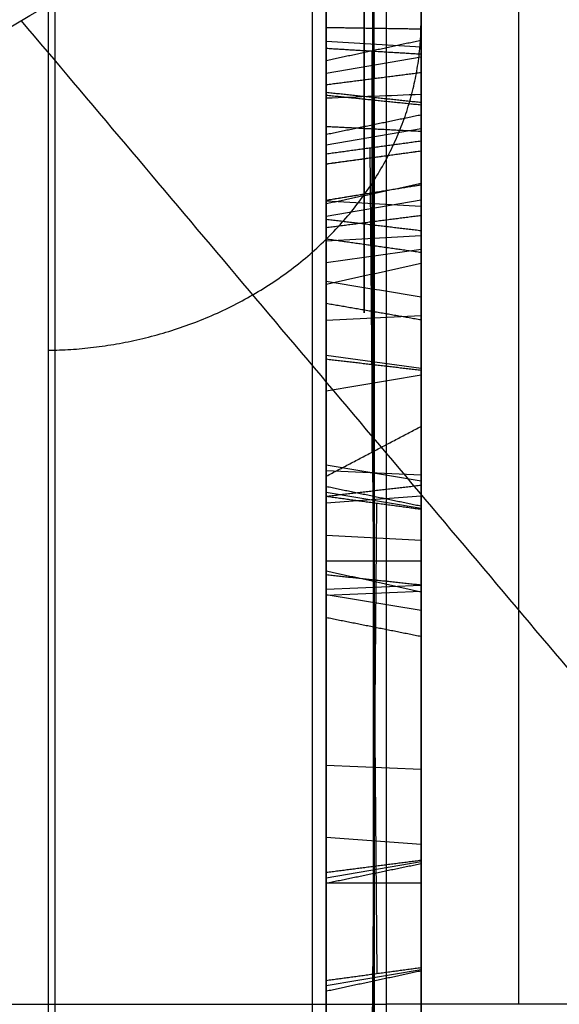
# Model space of a CAD drawing. Header units: millimetres. Extents: x 0 to 284, y -110 to 65.
# Tile 165 of 256: x 235.54 to 236.96, y -50.92 to -48.32. Entities that reach past the tile are written whole.
import ezdxf

# ---------------------------------------------------------------- set-up
doc = ezdxf.new("R2010")
doc.units = ezdxf.units.MM
doc.layers.add('Layer 01', color=18, linetype='Continuous', true_color=0x000000)

# ---------------------------------------------------------------- blocks, each defined once
blk = doc.blocks.new('Block 01')
at = {"layer": 'Layer 01'}
for p, q in [((236.6, -46.3725138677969, -25.25798710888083), (236.6, -49.76305892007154, -25.25798710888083)), ((236.475, -49.80101713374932, -18.45564950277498), (236.475, -47.99833143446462, -17.81728501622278)), ((236.4724500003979, -48.40730688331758, -16.66102698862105), (236.4724500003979, -48.11064248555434, -17.49878140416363)), ((236.4733939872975, -48.11085495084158, -17.49868006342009), (236.4733939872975, -49.46233139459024, -17.97726297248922)), ((236.6, -48.19840423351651, -17.31832567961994), (236.6, -48.90544304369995, -17.31832567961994)), ((236.4757566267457, -48.2502879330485, -16.26948296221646), (236.4757566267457, -48.52835308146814, -16.36795099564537)), ((236.35, -48.38040434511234, -16.33908316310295), (236.6, -48.39511913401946, -16.29752988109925)), ((236.4712307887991, -49.46346710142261, -17.97806978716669), (236.4712307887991, -48.40723311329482, -16.66059128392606)), ((236.4761053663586, -48.40503941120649, -13.02998460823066), (236.4761053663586, -48.47952625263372, -12.73123420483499)), ((236.4761053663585, -51.27353249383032, -13.74518025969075), (236.4761053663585, -48.40503941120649, -13.02998460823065)), ((236.35, -48.46479769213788, -12.88222028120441), (236.6, -48.42202536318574, -12.87155594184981)), ((236.35, -48.45761071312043, -17.95654230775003), (236.35, -48.45761071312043, -17.64455433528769)), ((236.35, -48.45761071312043, -16.68925481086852), (236.35, -48.45761071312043, -16.36642337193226)), ((236.475, -48.47966821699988, -12.73147047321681), (236.475, -50.55629236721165, -13.24923102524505)), ((236.476549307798, -48.52843713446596, -16.36783248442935), (236.476549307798, -49.92550724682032, -18.10491866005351)), ((236.35, -48.65338293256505, -12.1258461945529), (236.6, -48.6106106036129, -12.11518185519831)), ((236.475, -50.57501335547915, -13.17414524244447), (236.475, -48.60093441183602, -12.24509833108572)), ((236.4759473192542, -48.60073914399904, -12.24519104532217), (236.4759473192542, -48.66093958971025, -12.00374024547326)), ((236.4841039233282, -50.83899922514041, -12.10872027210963), (236.4658960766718, -48.66230708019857, -12.00558148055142)), ((236.35, -48.70693415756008, -19.73668807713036), (236.35, -48.99726718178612, -19.73668807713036)), ((236.6, -48.76760603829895, -17.7075653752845), (236.6, -48.76760603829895, -17.14639664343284)), ((236.35, -48.84145921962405, -11.37151340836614), (236.6, -48.7986868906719, -11.36084906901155)), ((236.475, -50.85842886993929, -12.03742770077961), (236.475, -48.78180471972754, -11.51966714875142)), ((236.4761053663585, -48.78156845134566, -11.51980911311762), (236.4761053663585, -48.85632026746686, -11.2199959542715)), ((236.35, -48.80087609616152, -17.76611098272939), (236.6, -48.81559088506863, -17.72455770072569)), ((236.4761053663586, -48.85632026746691, -11.21999595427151), (236.4761053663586, -51.72481335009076, -11.93519160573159)), ((236.35, -48.90703167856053, -18.11569061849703), (236.6, -48.89231688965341, -18.15724390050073)), ((236.35, -48.9635063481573, -17.32027656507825), (236.6, -48.92911297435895, -17.34785003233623)), ((236.35, -49.29989543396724, -17.36265138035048), (236.35, -48.99747860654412, -17.36265138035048)), ((236.4763760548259, -48.99387520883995, -16.00068303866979), (236.4763760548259, -49.5652317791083, -14.13185990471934)), ((236.4763760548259, -49.23394270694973, -16.07407903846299), (236.4763760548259, -48.99387520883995, -16.00068303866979)), ((236.35, -49.11633250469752, -16.01482031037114), (236.6, -49.10344424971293, -16.05697589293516)), ((236.35, -49.70847945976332, -12.48258810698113), (236.35, -49.15732360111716, -12.48258810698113)), ((236.35, -49.20831394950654, -17.24878098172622), (236.6, -49.24266450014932, -17.22115418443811)), ((236.4763760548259, -49.80529927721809, -14.2052559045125), (236.4763760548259, -49.23394270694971, -16.07407903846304)), ((236.35, -49.30211422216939, -15.06869501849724), (236.6, -49.25995863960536, -15.05580676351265)), ((236.35, -49.50753901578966, -15.10296947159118), (236.35, -49.29163547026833, -15.10296947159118)), ((236.35, -49.39958724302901, -15.4560638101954), (236.35, -49.39958724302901, -14.7498751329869)), ((236.35, -49.49706026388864, -15.13724392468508), (236.6, -49.53921584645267, -15.15013217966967)), ((236.35, -49.5126481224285, -13.01173691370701), (236.6, -49.52331246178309, -12.96896458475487)), ((236.35, -49.56895406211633, -12.35412306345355), (236.6, -49.61172639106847, -12.36478740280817)), ((236.4763760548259, -49.56523177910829, -14.13185990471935), (236.4763760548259, -49.8052992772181, -14.20525590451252)), ((236.35, -49.59735938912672, -12.68967905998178), (236.6, -49.57858837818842, -12.72956451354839)), ((236.4667271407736, -51.60120320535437, -12.42412941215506), (236.4832728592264, -49.59908711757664, -12.33040311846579)), ((236.4740531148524, -49.59783256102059, -12.3287149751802), (236.4740531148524, -49.58053293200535, -12.39809999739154)), ((236.475, -49.58072809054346, -12.39800740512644), (236.475, -51.3959036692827, -13.25357062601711)), ((236.35, -49.68284198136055, -14.1911186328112), (236.6, -49.69573023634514, -14.14896305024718)), ((236.35, -49.75065315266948, -12.07921804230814), (236.6, -49.75065315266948, -12.03508371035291)), ((236.4766060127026, -49.92551853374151, -18.10491674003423), (236.4766060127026, -49.80118954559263, -18.45601097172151)), ((236.35, -49.82544896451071, -11.75716126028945), (236.6, -49.81478462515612, -11.79993358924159)), ((236.35, -49.84089682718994, -13.36506757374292), (236.6, -49.83023248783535, -13.40783990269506)), ((236.35, -49.83920948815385, -18.28176880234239), (236.6, -49.88076277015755, -18.29648359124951)), ((236.35, -50.06492638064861, -13.42092441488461), (236.35, -50.06492638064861, -13.14943534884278)), ((236.35, -50.06492638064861, -12.90972682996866), (236.35, -50.06492638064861, -12.65059547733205)), ((236.35, -50.06492638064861, -12.32936337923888), (236.35, -50.06492638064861, -12.09457342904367)), ((236.35, -50.06492638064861, -11.81686968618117), (236.35, -50.06492638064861, -11.54425179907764)), ((236.35, -50.28895593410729, -11.60010864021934), (236.6, -50.29962027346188, -11.55733631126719)), ((236.3500000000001, -50.47891868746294, -12.84572623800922), (236.6, -50.4977130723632, -12.80585179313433)), ((236.35, -50.58562320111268, -13.22269886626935), (236.6, -50.54285087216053, -13.2120345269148)), ((236.4738946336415, -50.55643433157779, -13.24946729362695), (236.4738946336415, -50.57524120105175, -13.17403706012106)), ((236.6, -50.60014516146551, -12.39933280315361), (236.3500000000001, -50.60014516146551, -12.35519972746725)), ((236.3500000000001, -50.87020043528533, -12.08132192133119), (236.6, -50.82742810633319, -12.07065758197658)), ((236.4740526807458, -50.84036671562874, -12.1105615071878), (236.4740526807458, -50.85863135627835, -12.0373060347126))]:
    blk.add_line(p, q, dxfattribs=at)
at = {"layer": 'Layer 01', "extrusion": (-1, -2.156167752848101e-13, -1.142905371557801e-13)}
blk.add_arc((7.373406e-10, -4.232782e-10, -235.6174524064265), 56.80594414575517, 304.8509475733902, 355.1490524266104, dxfattribs=at)
at = {"layer": 'Layer 01', "extrusion": (-0.9999999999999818, 3.498836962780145e-13, -1.906161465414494e-07)}
blk.add_arc((50.91945886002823, -50.98922912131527, -236.508718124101), 8.604882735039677, 90.00000000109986, 129.9098359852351, dxfattribs=at)
at = {"layer": 'Layer 01', "extrusion": (1.446315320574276e-14, 1, 1.183556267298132e-19)}
blk.add_arc((-236.4999999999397, -41.8843774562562, -50.91945885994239), 0.5000000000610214, 180.0000000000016, 268.9999999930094, dxfattribs=at)
at = {"layer": 'Layer 01', "extrusion": (1, 4.652799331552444e-15, 2.686294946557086e-15)}
blk.add_open_spline([(236.6, -31.89003164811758, -45.79679336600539), (236.6, -32.71062250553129, -45.22538505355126), (236.5999999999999, -33.91681319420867, -44.33647826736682), (236.6000000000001, -35.28081836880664, -43.24378029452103), (236.6, -35.95201663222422, -42.68352129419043), (236.6, -36.28491468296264, -42.39991429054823), (236.6000000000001, -36.42700647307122, -42.27762325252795), (236.6000000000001, -36.52160571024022, -42.19593029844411), (236.6000000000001, -36.56798911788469, -42.15574169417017), (236.6000000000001, -37.3843783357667, -41.445945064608), (236.6, -38.50794656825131, -40.41382918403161), (236.6000000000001, -39.76805898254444, -39.15710640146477), (236.5999999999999, -40.38543589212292, -38.51559811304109), (236.6, -40.64730900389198, -38.23784879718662), (236.6, -40.82128730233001, -38.05205654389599), (236.6, -40.90693599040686, -37.95997177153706), (236.6, -41.69375150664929, -37.10815286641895), (236.6, -42.70993400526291, -35.945047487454), (236.5999999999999, -43.83789675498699, -34.54023424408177), (236.6, -44.30897004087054, -33.92791636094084), (236.6000000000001, -44.62027682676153, -33.51742553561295), (236.6000000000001, -44.77365975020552, -33.31226134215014), (236.6, -46.15795654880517, -31.43355646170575), (236.6000000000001, -47.29231333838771, -29.69946453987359), (236.6000000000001, -48.84808915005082, -27.00484006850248), (236.6, -49.58737362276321, -25.63787449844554), (236.6, -50.38231616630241, -24.00868799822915), (236.6000000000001, -50.70852954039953, -23.30309521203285), (236.6000000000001, -50.922788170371, -22.83106224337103), (236.6, -51.02898591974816, -22.59267873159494), (236.6000000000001, -51.54516317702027, -21.4121481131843), (236.6000000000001, -52.12453105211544, -19.98044497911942), (236.6, -52.73038178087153, -18.28375847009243), (236.6, -53.01578753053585, -17.42882366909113), (236.6, -53.13435007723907, -17.06101056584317), (236.6, -53.21255750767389, -16.81548794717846), (236.6, -53.25172407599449, -16.69102605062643), (236.6, -53.59182922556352, -15.59724212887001), (236.6, -54.00485058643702, -14.12854129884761), (236.6, -54.41591753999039, -12.39699302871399), (236.6, -54.60375319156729, -11.52670290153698), (236.6000000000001, -54.69324656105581, -11.09042883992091), (236.6, -54.73065276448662, -10.9032123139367), (236.5999999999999, -54.75537954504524, -10.77834753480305), (236.6, -54.76785919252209, -10.71474884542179), (236.6, -55.16158550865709, -8.690306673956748), (236.6, -55.43705617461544, -6.712232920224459), (236.6, -55.60620229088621, -4.719180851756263)], degree=3, knots=[0, 0, 0, 0, 3.062569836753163, 4.593854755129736, 5.359497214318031, 5.742318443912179, 5.933729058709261, 5.933729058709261, 6.125139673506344, 6.125139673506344, 9.187709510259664, 10.71899442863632, 11.48463688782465, 11.86745811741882, 11.86745811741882, 12.25027934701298, 12.25027934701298, 15.31284918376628, 16.84413410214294, 17.60977656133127, 17.60977656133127, 18.3754190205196, 18.3754190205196, 24.50055869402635, 24.50055869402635, 27.56312853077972, 29.09441344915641, 29.86005590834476, 29.86005590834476, 30.62569836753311, 30.62569836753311, 33.68826820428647, 35.21955312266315, 35.98519558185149, 36.36801681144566, 36.36801681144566, 36.75083804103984, 36.75083804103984, 39.81340787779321, 41.3446927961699, 42.11033525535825, 42.49315648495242, 42.68456709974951, 42.68456709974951, 42.87597771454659, 42.87597771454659, 49.00111738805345, 49.00111738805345, 49.00111738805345, 49.00111738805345], dxfattribs=at)
at = {"layer": 'Layer 01', "extrusion": (1, 2.911496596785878e-14, 1.749285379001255e-14)}
blk.add_rational_spline([(236.3132508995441, -32.29056143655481, -46.37198815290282), (236.3132508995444, -46.31478604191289, -36.60639249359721), (236.3132508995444, -54.85945886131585, -21.80658503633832), (236.3132508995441, -56.3046004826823, -4.778452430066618)], [0.8566252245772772, 0.8024895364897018, 0.8024895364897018, 0.8566252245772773], degree=3, dxfattribs=at)
at = {"layer": 'Layer 01'}
for points, degree in [([(235.6348994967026, -38.22399741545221, -3.71979002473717), (235.6348994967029, -46.91509985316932, -3.719790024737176), (235.6348994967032, -55.60620229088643, -3.719790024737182)], 2), ([(236.6, -55.60620229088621, -4.719180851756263), (236.6, -46.91509985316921, -4.719180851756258), (236.6, -38.22399741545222, -4.719180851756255)], 2), ([(236.35, -49.78759788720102, -18.42751546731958), (236.35, -48.88625503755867, -18.10833322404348), (236.35, -47.98491218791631, -17.78915098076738)], 2), ([(236.6, -48.01175068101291, -17.84541905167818), (236.6, -48.91309353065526, -18.16460129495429), (236.6, -49.81443638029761, -18.48378353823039)], 2), ([(236.35, -48.39989788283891, -16.61726752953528), (236.35, -48.2414901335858, -17.06459721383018), (236.35, -48.0830823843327, -17.51192689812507)], 2), ([(236.35, -48.0830823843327, -17.51192689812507), (236.35, -48.80509859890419, -17.76760624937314), (236.35, -49.52711481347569, -18.02328560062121)], 2), ([(236.6, -48.41502446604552, -16.70660901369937), (236.6, -48.27718746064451, -17.09584870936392), (236.6, -48.1393504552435, -17.48508840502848)], 2), ([(236.6, -48.1393504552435, -17.48508840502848), (236.6, -48.76760603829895, -17.70756537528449), (236.6, -49.39586162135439, -17.93004234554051)], 2), ([(236.6, -48.5415273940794, -16.34937576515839), (236.6, -48.38923865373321, -16.29544749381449), (236.6, -48.23694991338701, -16.24151922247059)], 2), ([(236.35, -48.26378840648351, -16.29778729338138), (236.35, -48.38940335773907, -16.34226988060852), (236.35, -48.51501830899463, -16.38675246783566)], 2), ([(236.6, -48.34879034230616, -20.47011426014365), (236.475, -48.34686499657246, -20.4920215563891), (236.35, -48.34493965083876, -20.51392885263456)], 2), ([(236.6, -48.37855734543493, -13.04589663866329), (236.475, -48.40527567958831, -13.02984264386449), (236.35, -48.43199401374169, -13.01378864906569)], 2), ([(236.6, -48.46361422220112, -12.70475213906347), (236.6, -48.42108578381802, -12.87532438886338), (236.6, -48.37855734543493, -13.04589663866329)], 2), ([(236.6, -48.37855734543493, -13.04589663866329), (236.6, -49.83400093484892, -13.40877948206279), (236.6, -51.2894445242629, -13.77166232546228)], 2), ([(236.6, -48.41502446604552, -16.70660901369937), (236.475, -48.40746117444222, -16.66193827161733), (236.35, -48.39989788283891, -16.61726752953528)], 2), ([(236.35, -49.52711481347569, -18.02328560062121), (236.35, -48.9635063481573, -17.32027656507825), (236.35, -48.39989788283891, -16.61726752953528)], 2), ([(236.35, -48.43199401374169, -13.01378864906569), (236.35, -48.46385811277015, -12.88598872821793), (236.35, -48.49572221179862, -12.75818880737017)], 2), ([(236.35, -51.2573365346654, -13.71822565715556), (236.35, -49.84466527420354, -13.36600715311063), (236.35, -48.43199401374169, -13.01378864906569)], 2), ([(236.6, -49.39586162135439, -17.93004234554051), (236.6, -48.90544304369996, -17.31832567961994), (236.6, -48.41502446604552, -16.70660901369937)], 2), ([(236.6, -48.46361422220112, -12.70475213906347), (236.475, -48.47966821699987, -12.73147047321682), (236.35, -48.49572221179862, -12.75818880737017)], 2), ([(236.6, -50.54023837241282, -13.22251269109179), (236.6, -49.50192629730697, -12.96363241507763), (236.6, -48.46361422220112, -12.70475213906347)], 2), ([(236.35, -48.49572221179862, -12.75818880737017), (236.35, -49.53403428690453, -13.01706908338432), (236.35, -50.57234636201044, -13.27594935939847)], 2), ([(236.35, -48.51501830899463, -16.38675246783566), (236.475, -48.52827285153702, -16.36806411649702), (236.6, -48.5415273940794, -16.34937576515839)], 2), ([(236.35, -48.51501830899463, -16.38675246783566), (236.35, -49.20766817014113, -17.24797803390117), (236.35, -49.90031803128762, -18.10920359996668)], 2), ([(236.6, -48.52097716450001, -20.45726348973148), (236.5166666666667, -48.52430434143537, -20.47157578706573), (236.4333333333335, -48.52763430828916, -20.48588743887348), (236.35, -48.53096706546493, -20.50019844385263)], 3), ([(236.6000000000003, -48.54894638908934, -19.18728687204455), (236.4750000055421, -48.53621319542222, -19.20530180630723), (236.350000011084, -48.5234800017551, -19.22331674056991)], 2), ([(236.6, -49.950079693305, -18.10073863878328), (236.6, -49.2458035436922, -17.22505720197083), (236.6, -48.5415273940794, -16.34937576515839)], 2), ([(236.6, -48.57516856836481, -12.25733209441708), (236.475, -48.60093441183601, -12.24509833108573), (236.35, -48.62670025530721, -12.23286456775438)], 2), ([(236.6, -48.64406198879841, -11.98101567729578), (236.6, -48.60961527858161, -12.11917388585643), (236.6, -48.57516856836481, -12.25733209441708)], 2), ([(236.6, -48.57516856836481, -12.25733209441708), (236.6, -49.56220804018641, -12.72185555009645), (236.6, -50.54924751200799, -13.18637900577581)], 2), ([(236.6, -48.61867475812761, -20.80241329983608), (236.475, -48.61227014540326, -20.78132340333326), (236.35, -48.60586553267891, -20.76023350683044)], 2), ([(236.35, -48.62670025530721, -12.23286456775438), (236.35, -48.65238760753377, -12.12983822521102), (236.35, -48.67807495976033, -12.02681188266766)], 2), ([(236.35, -50.60077919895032, -13.1619114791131), (236.35, -49.61373972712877, -12.69738802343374), (236.35, -48.62670025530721, -12.23286456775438)], 2), ([(236.6, -48.64406198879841, -11.98101567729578), (236.475, -48.66106847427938, -12.00391377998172), (236.35, -48.67807495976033, -12.02681188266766)], 2), ([(236.6, -50.82323134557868, -12.08748986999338), (236.6, -49.73364666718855, -12.03425277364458), (236.6, -48.64406198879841, -11.98101567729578)], 2), ([(236.6, -48.67041945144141, -19.76160852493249), (236.475, -48.68747034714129, -19.74764188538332), (236.3500000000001, -48.70452124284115, -19.73367524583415)], 2), ([(236.5999999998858, -48.67041945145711, -19.76160852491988), (236.4749999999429, -48.68760426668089, -19.7478069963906), (236.35, -48.70478908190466, -19.73400546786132)], 2), ([(236.35, -48.67807495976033, -12.02681188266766), (236.35, -49.76765963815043, -12.08004897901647), (236.35, -50.85724431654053, -12.13328607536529)], 2), ([(236.35, -48.80852305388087, -11.50361315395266), (236.475, -48.78180471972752, -11.51966714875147), (236.6, -48.75508638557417, -11.53572114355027)], 2), ([(236.6, -48.759684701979, -20.26449811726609), (236.4750000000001, -48.78009678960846, -20.27281356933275), (236.3500000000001, -48.80050887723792, -20.28112902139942)], 2), ([(236.5999999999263, -48.75968470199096, -20.26449811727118), (236.4749999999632, -48.7799641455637, -20.27313201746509), (236.35, -48.80024358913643, -20.281765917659)], 2), ([(236.6, -48.75508638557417, -11.53572114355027), (236.6, -49.79339846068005, -11.79460141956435), (236.6, -50.83171053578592, -12.05348169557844)], 2), ([(236.6, -48.84040823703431, -11.19351388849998), (236.6, -48.79774731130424, -11.36461751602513), (236.6, -48.75508638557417, -11.53572114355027)], 2), ([(236.3500000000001, -50.88514720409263, -12.02137370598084), (236.35, -49.84683512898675, -11.76249342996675), (236.35, -48.80852305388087, -11.50361315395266)], 2), ([(236.35, -48.80852305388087, -11.50361315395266), (236.35, -48.84051964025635, -11.37528185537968), (236.35, -48.87251622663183, -11.2469505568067)], 2), ([(236.6, -48.84040823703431, -11.19351388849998), (236.475, -48.85646223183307, -11.22023222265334), (236.35, -48.87251622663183, -11.2469505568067)], 2), ([(236.6000000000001, -48.88043445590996, -20.65416968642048), (236.4750000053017, -48.86555423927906, -20.63810917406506), (236.3500000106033, -48.85067402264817, -20.62204866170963)], 2), ([(236.6, -51.75129541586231, -11.91927957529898), (236.6, -50.29585182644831, -11.55639673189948), (236.6, -48.84040823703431, -11.19351388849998)], 2), ([(236.35, -48.87251622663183, -11.2469505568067), (236.35, -50.28518748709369, -11.59916906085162), (236.35, -51.69785874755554, -11.95138756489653)], 2), ([(236.6, -48.93774830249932, -19.55698781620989), (236.475, -48.92003884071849, -19.57010947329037), (236.35, -48.90232937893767, -19.58323113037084)], 2), ([(236.6, -48.96665626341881, -16.01515560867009), (236.475, -48.99417818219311, -16.00052194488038), (236.35, -49.02170010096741, -15.98588828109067)], 2), ([(236.6, -49.55075920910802, -14.1046409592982), (236.6, -49.25870773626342, -15.05989828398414), (236.6, -48.96665626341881, -16.01515560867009)], 2), ([(236.6, -48.96665626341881, -16.01515560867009), (236.6, -49.10753577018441, -16.05822679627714), (236.6, -49.24841527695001, -16.10129798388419)], 2), ([(236.6, -49.05502041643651, -20.39868551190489), (236.5166666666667, -49.04145027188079, -20.39304823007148), (236.4333333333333, -49.02788262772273, -20.38740500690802), (236.35, -49.01431749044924, -20.38175584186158)], 3), ([(236.35, -49.02170010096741, -15.98588828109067), (236.35, -49.30086331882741, -15.07278653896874), (236.35, -49.58002653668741, -14.15968479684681)], 2), ([(236.35, -49.21914794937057, -16.04625414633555), (236.35, -49.12042402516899, -16.01607121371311), (236.35, -49.02170010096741, -15.98588828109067)], 2), ([(236.5999999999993, -49.11534951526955, -19.96754058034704), (236.4749999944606, -49.09376554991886, -19.9705335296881), (236.3499999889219, -49.07218158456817, -19.97352647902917)], 2), ([(236.6, -49.24841527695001, -16.10129798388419), (236.475, -49.23378161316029, -16.07377606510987), (236.35, -49.21914794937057, -16.04625414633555)], 2), ([(236.35, -49.77747438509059, -14.22005066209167), (236.35, -49.49831116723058, -15.13315240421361), (236.35, -49.21914794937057, -16.04625414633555)], 2), ([(236.6, -49.24841527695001, -16.10129798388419), (236.6, -49.54046674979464, -15.14604065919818), (236.6, -49.83251822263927, -14.19078333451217)], 2), ([(236.35, -49.52711481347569, -18.02328560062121), (236.475, -49.46148821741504, -17.97666397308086), (236.6, -49.39586162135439, -17.93004234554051)], 2), ([(236.35, -49.58002653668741, -14.15968479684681), (236.475, -49.56539287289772, -14.13216287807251), (236.6, -49.55075920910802, -14.1046409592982)], 2), ([(236.6, -49.83251822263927, -14.19078333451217), (236.6, -49.69163871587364, -14.14771214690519), (236.6, -49.55075920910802, -14.1046409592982)], 2), ([(236.6, -49.60649131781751, -12.3857841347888), (236.475, -49.58072809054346, -12.39800740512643), (236.35, -49.5549648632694, -12.41023067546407)], 2), ([(236.35, -49.5549648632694, -12.41023067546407), (236.35, -50.46255265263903, -12.83801228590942), (236.35, -51.37014044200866, -13.26579389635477)], 2), ([(236.3500000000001, -49.58095230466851, -12.30600074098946), (236.35, -49.56795858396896, -12.35811570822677), (236.35, -49.5549648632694, -12.41023067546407)], 2), ([(236.35, -49.58002653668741, -14.15968479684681), (236.35, -49.67875046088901, -14.18986772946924), (236.35, -49.77747438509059, -14.22005066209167)], 2), ([(236.35, -51.58531981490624, -12.40275657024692), (236.35, -50.58313605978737, -12.35437865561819), (236.3500000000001, -49.58095230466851, -12.30600074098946)], 2), ([(236.6, -49.61497050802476, -12.35177596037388), (236.475, -49.59796140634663, -12.32888835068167), (236.3500000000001, -49.58095230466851, -12.30600074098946)], 2), ([(236.6, -51.42166689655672, -13.24134735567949), (236.6, -50.51407910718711, -12.81356574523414), (236.6, -49.60649131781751, -12.3857841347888)], 2), ([(236.6, -49.60649131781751, -12.3857841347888), (236.6, -49.61073091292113, -12.36878004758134), (236.6, -49.61497050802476, -12.35177596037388)], 2), ([(236.6, -49.61497050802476, -12.35177596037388), (236.6, -50.61715426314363, -12.40015387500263), (236.6, -51.61933801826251, -12.44853178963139)], 2), ([(236.6, -49.83251822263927, -14.19078333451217), (236.475, -49.80499630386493, -14.20541699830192), (236.35, -49.77747438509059, -14.22005066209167)], 2), ([(236.6, -49.81443638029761, -18.48378353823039), (236.475, -49.80101713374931, -18.45564950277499), (236.35, -49.78759788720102, -18.42751546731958)], 2), ([(236.35, -49.90031803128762, -18.10920359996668), (236.35, -49.84395795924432, -18.26835953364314), (236.35, -49.78759788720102, -18.42751546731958)], 2), ([(236.6, -49.81443638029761, -18.48378353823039), (236.6, -49.8822580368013, -18.29226108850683), (236.6, -49.950079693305, -18.10073863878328)], 2), ([(236.6, -49.950079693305, -18.10073863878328), (236.475, -49.92519886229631, -18.10497111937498), (236.35, -49.90031803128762, -18.10920359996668)], 2), ([(233.0362407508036, -49.98035135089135, 27.09244625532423), (235.5924188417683, -52.66974554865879, 26.87017655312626), (238.1485969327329, -55.35913974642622, 26.64790685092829)], 2), ([(236.6, -50.54023837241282, -13.22251269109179), (236.475, -50.55629236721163, -13.24923102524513), (236.35, -50.57234636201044, -13.27594935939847)], 2), ([(236.6, -50.54924751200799, -13.18637900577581), (236.475, -50.57501335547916, -13.17414524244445), (236.35, -50.60077919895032, -13.1619114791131)], 2), ([(236.6, -50.54924751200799, -13.18637900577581), (236.6, -50.54474294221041, -13.2044458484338), (236.6, -50.54023837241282, -13.22251269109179)], 2), ([(236.35, -50.57234636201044, -13.27594935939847), (236.35, -50.58656278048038, -13.21893041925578), (236.35, -50.60077919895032, -13.1619114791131)], 2), ([(236.6, -50.82323134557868, -12.08748986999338), (236.475, -50.84023783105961, -12.11038797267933), (236.35, -50.85724431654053, -12.13328607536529)], 2), ([(236.6, -50.83171053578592, -12.05348169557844), (236.6, -50.8274709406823, -12.07048578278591), (236.6, -50.82323134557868, -12.08748986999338)], 2), ([(236.6, -50.83171053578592, -12.05348169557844), (236.475, -50.85842886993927, -12.03742770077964), (236.3500000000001, -50.88514720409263, -12.02137370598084)], 2), ([(236.35, -50.85724431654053, -12.13328607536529), (236.35, -50.87119576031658, -12.07732989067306), (236.3500000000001, -50.88514720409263, -12.02137370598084)], 2), ([(230.5, -50.9194588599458, -42.48918400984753), (233.5043631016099, -50.9194588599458, -42.43674265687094), (236.5087262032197, -50.9194588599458, -42.38430130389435)], 2), ([(236.5087262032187, -60.89573606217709, -42.38430130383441), (236.5087262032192, -55.90759746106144, -42.38430130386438), (236.5087262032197, -50.9194588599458, -42.38430130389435)], 2)]:
    blk.add_open_spline(points, degree=degree, dxfattribs=at)
at = {"layer": 'Layer 01', "extrusion": (1, -2.502261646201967e-14, -5.966335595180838e-14)}
blk.add_rational_spline([(236.8566252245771, -45.74228598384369, -43.92975353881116), (236.8566252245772, -47.25951159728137, -42.81706614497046), (236.8566252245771, -49.04497809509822, -42.23483208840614), (236.8566252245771, -50.9194588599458, -42.23483208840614)], [0.8473863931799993, 0.8222657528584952, 0.8253453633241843, 0.8566252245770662], degree=3, dxfattribs=at)
at = {"layer": 'Layer 01'}
for points, degree, knots in [([(234.196419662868, -56.63159984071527, 4.753510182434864), (233.7084370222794, -56.59473012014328, 5.294560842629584), (233.2563530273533, -56.54769024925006, 5.856754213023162), (232.631644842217, -56.45893710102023, 6.731528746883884), (232.4346690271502, -56.42670400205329, 7.024809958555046), (232.0572343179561, -56.35565343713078, 7.623022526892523), (231.8777760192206, -56.31697810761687, 7.92655279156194), (231.5373775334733, -56.23288260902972, 8.542308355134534), (231.375157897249, -56.18708985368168, 8.857051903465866), (231.0719226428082, -56.08891808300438, 9.490619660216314), (230.9300328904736, -56.03632309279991, 9.811025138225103), (230.7317900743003, -55.9518683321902, 10.29693105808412), (230.6690580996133, -55.92320204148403, 10.45746691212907), (230.5477011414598, -55.86369673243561, 10.78200175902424), (230.373121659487, -55.77173154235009, 11.27082324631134), (230.2209100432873, -55.67146632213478, 11.76560185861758), (230.0836103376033, -55.56542870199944, 12.26420824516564), (230.0414548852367, -55.53005903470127, 12.42673133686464), (229.9609775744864, -55.45662718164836, 12.75670333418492), (229.8477063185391, -55.34374918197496, 13.25289694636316), (229.7567691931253, -55.22255529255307, 13.7526967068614), (229.6046737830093, -54.96874759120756, 14.75682210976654), (229.5436302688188, -54.78572039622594, 15.42690211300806), (229.5197613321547, -54.56267385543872, 16.18460043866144), (229.5178097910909, -54.53863508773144, 16.26553248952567), (229.5150030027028, -54.48919722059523, 16.43055772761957), (229.5125896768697, -54.4144241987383, 16.67799897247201), (229.5195365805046, -54.23563884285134, 17.25466254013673), (229.5470533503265, -54.07499264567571, 17.74766756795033), (229.6308365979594, -53.74382355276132, 18.73176114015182), (229.7250250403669, -53.50987364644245, 19.38526863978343), (229.8741116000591, -53.23186068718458, 20.11694677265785), (229.8906842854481, -53.20184757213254, 20.19536490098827), (229.9255409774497, -53.14041414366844, 20.35476572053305), (229.9795448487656, -53.04773481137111, 20.59355130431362), (230.1175857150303, -52.82779543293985, 21.14849211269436), (230.2565324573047, -52.63301188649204, 21.62028581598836), (230.3837802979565, -52.4672769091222, 22.01123831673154), (230.4089851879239, -52.43501014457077, 22.08685474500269), (230.4612574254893, -52.36917703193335, 22.24016438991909), (230.5412835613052, -52.27000955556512, 22.46963122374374), (230.7393356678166, -52.03572654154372, 23.00156316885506), (230.9285079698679, -51.83006536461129, 23.45149677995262), (231.1306225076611, -51.62131949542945, 23.89739682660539), (231.1983933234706, -51.55299221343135, 24.04162171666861), (231.3395360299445, -51.41392154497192, 24.33185109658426), (231.5572504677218, -51.20417131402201, 24.76456713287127), (231.7929660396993, -50.99114306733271, 25.18940682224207), (232.2883986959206, -50.56112028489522, 26.02861504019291), (232.6494430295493, -50.27024346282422, 26.57196057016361), (233.8223942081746, -49.39115096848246, 28.15032432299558), (234.7170232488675, -48.80172508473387, 29.12377739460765), (235.7697003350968, -48.19705602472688, 30.0609625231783), (235.8335258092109, -48.16069706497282, 30.1170777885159), (235.96029907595, -48.08909691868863, 30.22711516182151), (236.15148458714, -47.98202798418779, 30.39096665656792), (236.3457469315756, -47.87598617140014, 30.55122124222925), (236.7383740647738, -47.66535820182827, 30.86697922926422), (237.0055954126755, -47.52688131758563, 31.0711497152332), (237.3123730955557, -47.37352562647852, 31.29384820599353), (237.3483238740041, -47.35563462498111, 31.31977828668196), (237.418581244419, -47.32083654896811, 31.37011028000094), (237.5241874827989, -47.2687723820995, 31.44526619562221), (237.7721433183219, -47.14823041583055, 31.61824155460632), (237.9873190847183, -47.0465575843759, 31.76243245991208), (238.4211935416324, -46.84550194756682, 32.0454374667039), (238.7151404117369, -46.71451940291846, 32.22693870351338), (239.0137844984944, -46.58682041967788, 32.40141497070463)], 3, [-34.11754157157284, -34.11754157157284, -34.11754157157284, -34.11754157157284, -31.9851952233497, -31.9851952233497, -30.91902204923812, -30.91902204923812, -29.85284887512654, -29.85284887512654, -28.78667570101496, -28.78667570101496, -27.72050252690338, -27.72050252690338, -27.18741593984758, -27.18741593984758, -26.65432935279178, -25.58815617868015, -25.58815617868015, -25.05506959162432, -25.05506959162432, -24.52198300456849, -23.45580983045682, -23.45580983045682, -21.32346348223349, -21.32346348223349, -21.05692018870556, -21.05692018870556, -20.79037689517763, -20.25729030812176, -19.19111713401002, -19.19111713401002, -17.05877078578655, -17.05877078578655, -16.79222749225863, -16.79222749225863, -16.5256841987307, -15.99259761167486, -14.92642443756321, -14.92642443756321, -14.65988114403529, -14.65988114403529, -14.39333785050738, -13.86025126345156, -12.79407808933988, -12.79407808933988, -12.26099150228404, -12.26099150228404, -11.7279049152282, -10.66173174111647, -10.66173174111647, -8.529385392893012, -8.529385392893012, -4.264692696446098, -4.264692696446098, -3.998149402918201, -3.998149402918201, -3.731606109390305, -3.198519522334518, -3.198519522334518, -2.132346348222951, -2.132346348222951, -1.999074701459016, -1.999074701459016, -1.865803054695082, -1.599259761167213, -1.066173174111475, -1.066173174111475, 0, 0, 0, 0]), ([(235.5457810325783, -48.32635934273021, 29.86001693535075), (237.743274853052, -50.93045187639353, 29.34011180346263), (239.9407686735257, -53.53454441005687, 28.82020667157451), (239.9407994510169, -53.53458088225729, 28.8201993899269), (239.9408302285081, -53.53461735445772, 28.82019210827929)], 2, [0.1107480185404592, 0.1107480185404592, 0.1107480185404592, 9.003155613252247, 9.003155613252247, 9.003280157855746, 9.003280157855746, 9.003280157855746]), ([(233.8108095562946, -49.4242266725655, 28.06676140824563), (233.8108182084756, -49.42423608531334, 28.06676025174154), (233.8108268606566, -49.42424549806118, 28.06675909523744), (236.256513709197, -52.08491956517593, 27.73985344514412), (238.7022005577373, -54.74559363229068, 27.4129477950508), (238.7022005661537, -54.74559364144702, 27.4129477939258), (238.7022005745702, -54.74559365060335, 27.4129477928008)], 2, [0.1107127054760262, 0.1107127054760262, 0.1107127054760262, 0.1107441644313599, 0.1107441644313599, 9.003155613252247, 9.003155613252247, 9.003155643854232, 9.003155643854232, 9.003155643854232]), ([(245.7174104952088, -49.87633390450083, 32.40141607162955), (245.5708000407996, -49.9343629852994, 32.35204683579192), (245.4240528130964, -49.99490276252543, 32.30009544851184), (245.203892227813, -50.08952208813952, 32.21821036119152), (245.1386676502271, -50.11813039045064, 32.19335272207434), (245.0044469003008, -50.17798120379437, 32.14116622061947), (244.9372097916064, -50.20849309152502, 32.11446465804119), (244.6004526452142, -50.3639849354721, 31.97785959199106), (244.3292092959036, -50.49776210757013, 31.85866124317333), (243.9208807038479, -50.71250341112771, 31.66395732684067), (243.7504410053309, -50.80491135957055, 31.57951762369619), (243.5798073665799, -50.90098481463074, 31.49080849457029), (243.5115423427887, -50.93970743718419, 31.45498084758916), (243.4817455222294, -50.95673858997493, 31.43919039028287), (243.3897402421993, -51.00964424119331, 31.39005678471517), (243.3282088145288, -51.04549170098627, 31.35664521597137), (243.0196571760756, -51.22761412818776, 31.18623407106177), (242.7699410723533, -51.38254448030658, 31.03917154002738), (242.3927062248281, -51.62878862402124, 30.8010860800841), (242.2034273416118, -51.75537284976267, 30.67767132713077), (242.0135003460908, -51.88715030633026, 30.54744804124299), (241.9422195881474, -51.93721600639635, 30.49774809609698), (241.9362277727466, -51.94143113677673, 30.49356137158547), (241.9226337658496, -51.95100461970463, 30.48404868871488), (241.9022272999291, -51.96539451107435, 30.46974342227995), (241.8545048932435, -51.99917859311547, 30.4361099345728), (241.8134189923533, -52.0284923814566, 30.40684201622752), (241.5662041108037, -52.20579912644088, 30.22945466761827), (241.3414624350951, -52.37353145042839, 30.0591186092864), (240.9991575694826, -52.64031942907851, 29.78267925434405), (240.8267130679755, -52.77751079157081, 29.63922625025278), (240.6528183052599, -52.92039821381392, 29.48756684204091), (240.565672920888, -52.99279126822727, 29.41034043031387), (240.5340938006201, -53.01918847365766, 29.38209981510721), (240.4892787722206, -53.05680579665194, 29.34178129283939), (240.466687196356, -53.07584929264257, 29.32133291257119), (240.2617468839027, -53.24935426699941, 29.13465758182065), (240.0680341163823, -53.41861031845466, 28.94996261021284), (239.764114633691, -53.69503850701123, 28.64141851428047), (239.6088319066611, -53.8388886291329, 28.47926774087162), (239.422884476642, -54.01657682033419, 28.27554920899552), (239.3288565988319, -54.10788667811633, 28.16995985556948), (239.2883485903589, -54.14754785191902, 28.12389791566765), (239.2680608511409, -54.16746650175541, 28.10073121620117), (239.2642960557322, -54.17116887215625, 28.09642146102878), (239.2553169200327, -54.18000278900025, 28.08613620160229), (239.250788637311, -54.18446191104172, 28.08094204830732), (239.1731531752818, -54.26098376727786, 27.99176257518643), (239.0902021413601, -54.34379822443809, 27.89460826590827), (238.9524440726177, -54.48421074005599, 27.72783611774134), (238.8802389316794, -54.55846470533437, 27.639185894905), (238.790579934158, -54.65217781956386, 27.52624593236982), (238.7444514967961, -54.70080524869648, 27.46735704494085), (238.7244099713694, -54.72202504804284, 27.44159626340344), (238.7109891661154, -54.73625590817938, 27.42430576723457), (238.7047935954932, -54.74283282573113, 27.41631019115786), (238.4219606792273, -55.04367237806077, 27.05013687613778), (238.2581324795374, -55.23297170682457, 26.80872935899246), (238.1802900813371, -55.32256202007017, 26.69459570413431), (238.1774516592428, -55.32583056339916, 26.69043002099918), (238.1747504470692, -55.32894282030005, 26.68646162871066), (238.1736809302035, -55.33017522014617, 26.68489006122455), (238.1718959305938, -55.33223234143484, 26.68226654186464), (238.1674655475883, -55.33734050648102, 26.67575005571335), (238.1527256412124, -55.3543474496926, 26.65404475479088), (238.1147654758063, -55.39830194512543, 26.59782398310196), (238.0348662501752, -55.49161077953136, 26.4778516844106), (237.9695088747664, -55.56925426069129, 26.37699498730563), (237.8427988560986, -55.72142719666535, 26.17806552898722), (237.7636640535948, -55.81872378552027, 26.04916096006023), (237.5409856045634, -56.09815744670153, 25.67466007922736), (237.4121431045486, -56.26783841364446, 25.44131972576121), (237.2856677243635, -56.44004534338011, 25.19974440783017), (237.2718719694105, -56.45891994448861, 25.17319254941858), (237.251555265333, -56.48684259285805, 25.13380510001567), (237.2418549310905, -56.50020506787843, 25.11493083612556), (237.2243669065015, -56.5243816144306, 25.08071365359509), (237.1809042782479, -56.58465372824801, 24.99526210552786), (237.1387202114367, -56.64407957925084, 24.910276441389), (237.0398668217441, -56.78507679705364, 24.70726983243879), (236.9771490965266, -56.87690850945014, 24.57321167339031), (236.7980151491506, -57.14590434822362, 24.17535745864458), (236.6771923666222, -57.33790227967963, 23.88346268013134), (236.5697861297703, -57.51893264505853, 23.60028151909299), (236.546243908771, -57.55889081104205, 23.53757032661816), (236.5356148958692, -57.57704220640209, 23.50900182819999), (236.4962354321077, -57.64485576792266, 23.40185622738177), (236.4195126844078, -57.77920253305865, 23.18798122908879), (236.348784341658, -57.90970822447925, 22.97548586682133), (236.2150092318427, -58.16559817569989, 22.55266194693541), (236.1163343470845, -58.37030408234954, 22.20392939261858), (236.0323346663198, -58.56434033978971, 21.86094137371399), (236.0079947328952, -58.6219110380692, 21.75840464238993), (235.9999501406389, -58.6411609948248, 21.72399470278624), (235.9830692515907, -58.68211303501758, 21.65048344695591), (235.9416325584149, -58.78401810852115, 21.46680513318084), (235.9040000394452, -58.883548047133, 21.28366119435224), (235.8207976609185, -59.11785964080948, 20.84539676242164), (235.7633240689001, -59.30551887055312, 20.48231695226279), (235.7198542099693, -59.48367756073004, 20.12289173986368), (235.7035690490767, -59.55418099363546, 19.97943102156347), (235.6959998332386, -59.58886583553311, 19.90826296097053), (235.6737190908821, -59.69814791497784, 19.68194474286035), (235.6612390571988, -59.76955699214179, 19.53129579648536), (235.6308103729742, -59.97944729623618, 19.08026608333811), (235.6144075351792, -60.18066374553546, 18.63107443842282), (235.6183256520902, -60.36886941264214, 18.18593667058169), (235.6236061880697, -60.4608037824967, 17.96414431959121), (235.6260557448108, -60.49288833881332, 17.88595643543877), (235.6320558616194, -60.55482752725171, 17.73338767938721), (235.6356473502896, -60.58545052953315, 17.65715710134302), (235.6732764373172, -60.85793822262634, 16.97164910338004), (235.7439535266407, -61.07714770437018, 16.36887654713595), (235.9612384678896, -61.47595568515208, 15.16616534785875), (236.1074652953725, -61.6543275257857, 14.56981332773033), (236.3845709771, -61.89177103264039, 13.68510886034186), (236.4867713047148, -61.9660609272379, 13.39128416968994), (236.7110953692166, -62.10492483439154, 12.80720092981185), (236.8351224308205, -62.17023460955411, 12.5131070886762), (237.0905291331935, -62.28588349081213, 11.95644742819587), (237.2282084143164, -62.33945883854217, 11.67919614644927), (237.4500746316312, -62.41344822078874, 11.26615415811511), (237.5265870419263, -62.43704907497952, 11.12894683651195), (237.684778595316, -62.48212623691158, 10.85569173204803), (237.7680236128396, -62.50395431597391, 10.71720888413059), (238.1709627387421, -62.60168204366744, 10.06971070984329), (238.5356449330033, -62.66531632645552, 9.555117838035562), (238.9456269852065, -62.71440270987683, 9.052360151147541)], 3, [0, 0, 0, 0, 0.494776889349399, 0.494776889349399, 0.7421653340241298, 0.7421653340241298, 0.9895537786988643, 0.9895537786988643, 1.979107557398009, 1.979107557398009, 2.473884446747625, 2.597578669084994, 2.597578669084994, 2.721272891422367, 2.721272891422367, 2.968661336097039, 2.968661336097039, 3.958215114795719, 3.958215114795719, 4.452992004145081, 4.700380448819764, 4.700380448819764, 4.731304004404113, 4.731304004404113, 4.762227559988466, 4.824074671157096, 4.947768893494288, 4.947768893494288, 5.937322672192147, 5.937322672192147, 6.432099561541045, 6.679488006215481, 6.679488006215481, 6.803182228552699, 6.803182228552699, 6.926876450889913, 6.926876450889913, 7.916430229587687, 7.916430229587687, 8.411207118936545, 8.658595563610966, 8.782289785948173, 8.844136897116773, 8.844136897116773, 8.875060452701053, 8.875060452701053, 8.905984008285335, 8.905984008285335, 9.400760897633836, 9.400760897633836, 9.64814934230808, 9.771843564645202, 9.83369067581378, 9.86461423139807, 9.86461423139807, 9.895537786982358, 9.895537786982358, 10.88509156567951, 10.88509156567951, 10.9160151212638, 10.92374601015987, 10.92374601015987, 10.93147689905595, 10.93147689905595, 10.94693867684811, 11.00878578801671, 11.13248001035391, 11.37986845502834, 11.37986845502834, 11.87464534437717, 11.87464534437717, 12.86419912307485, 12.86419912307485, 12.98789334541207, 12.98789334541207, 13.0497404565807, 13.0497404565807, 13.11158756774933, 13.35897601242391, 13.35897601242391, 13.85375290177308, 13.85375290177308, 14.84330668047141, 14.9670009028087, 14.9670009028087, 15.09069512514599, 15.09069512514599, 15.33808356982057, 15.83286045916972, 15.83286045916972, 16.82241423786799, 17.06980268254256, 17.06980268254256, 17.19349690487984, 17.19349690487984, 17.31719112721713, 17.81196801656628, 17.81196801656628, 18.80152179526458, 19.04891023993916, 19.04891023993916, 19.29629868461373, 19.29629868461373, 19.79107557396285, 19.79107557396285, 20.78062935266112, 21.27540624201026, 21.27540624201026, 21.52279468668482, 21.52279468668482, 21.77018313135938, 21.77018313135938, 23.74929068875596, 23.74929068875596, 25.72839824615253, 25.72839824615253, 26.71795202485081, 26.71795202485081, 27.70750580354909, 27.70750580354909, 28.69705958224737, 28.69705958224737, 29.19183647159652, 29.19183647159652, 29.68661336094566, 29.68661336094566, 31.66572091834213, 31.66572091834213, 31.66572091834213, 31.66572091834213]), ([(232.3313877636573, -50.53283420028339, 26.07426382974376), (232.3313907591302, -50.53283726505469, 26.07426370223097), (232.331393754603, -50.53284032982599, 26.07426357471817), (234.9878669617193, -53.25076946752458, 25.96118148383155), (237.6443401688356, -55.96869860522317, 25.84809939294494)], 2, [0.1107341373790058, 0.1107341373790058, 0.1107341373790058, 0.1107441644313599, 0.1107441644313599, 9.003028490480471, 9.003028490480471, 9.003028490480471])]:
    blk.add_open_spline(points, degree=degree, knots=knots, dxfattribs=at)
at = {"layer": 'Layer 01', "extrusion": (1, 0, 0)}
for points, knots in [([(236.35, -47.81632733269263, -19.17304276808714), (236.35, -47.87133195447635, -19.19812772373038), (236.35, -47.92633657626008, -19.22321267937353), (236.35, -47.98134119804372, -19.24829763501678), (236.35, -48.32432080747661, -19.40471409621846), (236.35, -48.56506470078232, -19.56342252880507), (236.35, -48.70452124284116, -19.73367524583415), (236.35, -48.70456614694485, -19.7337300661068), (236.35, -48.70461105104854, -19.73378488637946), (236.35, -48.7046559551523, -19.73383970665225)], [-1.066967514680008, -1.066967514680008, -1.066967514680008, -1.066967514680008, -0.8856035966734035, -0.8856035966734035, -0.8856035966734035, -0.0002125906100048, -0.0002125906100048, -0.0002125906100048, 0, 0, 0, 0]), ([(236.45, -48.69095968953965, -19.74494520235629), (236.45, -48.69093330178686, -19.74491298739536), (236.45, -48.69090691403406, -19.74488077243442), (236.45, -48.69088052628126, -19.74484855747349), (236.45, -48.55429520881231, -19.57810110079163), (236.45, -48.31582593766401, -19.42021979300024), (236.45, -47.97402471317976, -19.26434073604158), (236.45, -47.94102193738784, -19.2492897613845), (236.45, -47.90801916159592, -19.23423878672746), (236.45, -47.87501638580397, -19.2191878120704)], [0.008329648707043, 0.008329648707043, 0.008329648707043, 0.008329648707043, 0.0084937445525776, 0.0084937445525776, 0.0084937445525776, 0.857868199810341, 0.857868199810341, 0.857868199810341, 0.93987994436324, 0.93987994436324, 0.93987994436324, 0.93987994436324]), ([(236.45, -48.78410364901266, -20.27466213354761), (236.45, -48.78412883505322, -20.2746003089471), (236.45, -48.78415402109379, -20.2745384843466), (236.45, -48.78417920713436, -20.27447665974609), (236.45, -48.85858214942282, -20.09183849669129), (236.45, -48.82559295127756, -19.91258219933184), (236.45, -48.69104122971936, -19.74504669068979), (236.45, -48.69101405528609, -19.74501285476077), (236.45, -48.69098688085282, -19.74497901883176), (236.45, -48.69095970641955, -19.74494518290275)], [0.0094720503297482, 0.0094720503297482, 0.0094720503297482, 0.0094720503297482, 0.0098039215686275, 0.0098039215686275, 0.0098039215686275, 0.990196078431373, 0.990196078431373, 0.990196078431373, 0.9903940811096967, 0.9903940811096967, 0.9903940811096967, 0.9903940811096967])]:
    blk.add_open_spline(points, degree=3, knots=knots, dxfattribs=at)
at = {"layer": 'Layer 01', "extrusion": (1, 2.539624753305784e-12, -3.609723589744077e-12)}
blk.add_open_spline([(236.35, -48.90232937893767, -19.58323113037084), (236.3499999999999, -48.70899067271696, -19.32418670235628), (236.3500000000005, -48.3983416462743, -19.10267160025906), (236.35, -47.96293850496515, -18.92232171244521)], degree=3, dxfattribs=at)
at = {"layer": 'Layer 01', "extrusion": (1, 2.604514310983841e-13, -3.893367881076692e-13)}
blk.add_open_spline([(236.6, -47.96304998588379, -19.28840538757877), (236.6000000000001, -48.30308363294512, -19.44347833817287), (236.6000000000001, -48.53814097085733, -19.60011895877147), (236.6, -48.67041945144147, -19.76160852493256)], degree=3, dxfattribs=at)
at = {"layer": 'Layer 01', "extrusion": (1, 3.472439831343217e-12, -4.931348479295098e-12)}
blk.add_open_spline([(236.4500000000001, -47.96968624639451, -18.90603122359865), (236.4500000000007, -48.40700190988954, -19.0871733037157), (236.4500000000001, -48.72060004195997, -19.31023696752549), (236.4500000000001, -48.91649688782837, -19.57273385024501)], degree=3, dxfattribs=at)
at = {"layer": 'Layer 01', "extrusion": (1, 2.974023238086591e-12, -4.218195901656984e-12)}
blk.add_open_spline([(236.6, -48.93774830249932, -19.55698781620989), (236.5999999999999, -48.73801355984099, -19.289311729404), (236.6000000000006, -48.41999142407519, -19.06392549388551), (236.6, -47.97980785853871, -18.88159549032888)], degree=3, dxfattribs=at)
at = {"layer": 'Layer 01', "extrusion": (-1, 0, 0)}
for points in [[(236.6, -48.03677867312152, -20.78189330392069), (236.6, -48.21993551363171, -20.8577593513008), (236.6, -48.41390087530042, -20.86459934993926), (236.6, -48.61867475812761, -20.80241329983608)], [(236.45, -48.61098924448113, -20.77710549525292), (236.45, -48.42048869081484, -20.83495699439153), (236.45, -48.24152038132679, -20.83140315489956), (236.45, -48.07149476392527, -20.76719418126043)], [(236.45, -48.19758480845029, -20.46278653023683), (236.45, -48.30309958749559, -20.50143569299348), (236.45, -48.41358099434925, -20.50965013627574), (236.45, -48.52696909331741, -20.48302493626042)], [(236.6, -48.52097716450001, -20.45726348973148), (236.6, -48.40409105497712, -20.48472180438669), (236.6, -48.29133686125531, -20.47358354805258), (236.6, -48.18306182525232, -20.42873453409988)], [(236.6, -48.61867475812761, -20.80241329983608), (236.6, -48.8224367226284, -20.73980809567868), (236.6, -48.96749010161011, -20.60427813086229), (236.6, -49.05502041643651, -20.39868551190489)]]:
    blk.add_open_spline(points, degree=3, dxfattribs=at)
at = {"layer": 'Layer 01', "extrusion": (-1, 5.772421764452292e-14, -3.273899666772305e-13)}
blk.add_open_spline([(236.3500000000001, -48.09482752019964, -20.75694214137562), (236.3500000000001, -48.25595428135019, -20.81368522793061), (236.3500000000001, -48.42500456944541, -20.81515776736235), (236.35, -48.60586553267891, -20.76023350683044)], degree=3, dxfattribs=at)
at = {"layer": 'Layer 01', "extrusion": (-1, 1.159936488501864e-13, -5.966496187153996e-13)}
blk.add_open_spline([(236.35, -48.53096706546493, -20.50019844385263), (236.3500000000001, -48.41997148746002, -20.52625549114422), (236.3500000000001, -48.31121491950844, -20.51981191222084), (236.3500000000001, -48.20749135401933, -20.48494758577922)], degree=3, dxfattribs=at)
at = {"layer": 'Layer 01', "extrusion": (-9.388290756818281e-15, -0.4999999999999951, 0.8660254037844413)}
blk.add_rational_spline([(235.617452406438, -49.19539071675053, -28.40297207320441), (236.1950763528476, -49.1866590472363, -28.39793084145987), (236.6000000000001, -48.82981042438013, -28.19190419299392), (236.6, -48.32949721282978, -27.90304822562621)], [0.9526026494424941, 0.7704970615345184, 0.7704970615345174, 0.9526026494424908], degree=3, dxfattribs=at)
at = {"layer": 'Layer 01', "extrusion": (-1, -1.980986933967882e-12, -2.309848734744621e-12)}
blk.add_open_spline([(236.3500000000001, -48.80037872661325, -20.2814485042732), (236.3500000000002, -48.80033368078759, -20.28155430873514), (236.3500000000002, -48.80028863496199, -20.28166011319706), (236.3500000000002, -48.80024358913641, -20.28176591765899), (236.3500000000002, -48.75086970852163, -20.39773619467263), (236.3499999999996, -48.65634327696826, -20.47128463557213), (236.35, -48.53096706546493, -20.50019844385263)], degree=3, knots=[-0.3748242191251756, -0.3748242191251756, -0.3748242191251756, -0.3748242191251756, -0.3744792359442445, -0.3744792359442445, -0.3744792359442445, 0, 0, 0, 0], dxfattribs=at)
at = {"layer": 'Layer 01', "extrusion": (-1, -2.761761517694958e-13, -8.864408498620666e-13)}
blk.add_open_spline([(236.4500000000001, -48.52696909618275, -20.48302492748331), (236.4499999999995, -48.6478048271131, -20.45516821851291), (236.45, -48.73688930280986, -20.38556025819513), (236.45, -48.78402003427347, -20.27485879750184), (236.45, -48.78404794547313, -20.27479323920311), (236.45, -48.78407585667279, -20.27472768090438), (236.45, -48.78410376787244, -20.27466212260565)], degree=3, knots=[0.0001455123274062, 0.0001455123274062, 0.0001455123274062, 0.0001455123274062, 0.99009900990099, 0.99009900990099, 0.99009900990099, 0.990685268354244, 0.990685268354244, 0.990685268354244, 0.990685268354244], dxfattribs=at)
at = {"layer": 'Layer 01', "extrusion": (-1, -1.020763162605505e-11, -1.264043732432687e-11)}
blk.add_open_spline([(236.6, -48.75968470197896, -20.2644981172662), (236.6000000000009, -48.715919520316, -20.36729441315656), (236.6000000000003, -48.6350011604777, -20.43099069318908), (236.6, -48.52097716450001, -20.45726348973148)], degree=3, dxfattribs=at)
at = {"layer": 'Layer 01', "extrusion": (-1, -6.910681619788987e-14, -2.247694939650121e-13)}
blk.add_open_spline([(236.35, -48.60586553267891, -20.76023350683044), (236.35, -48.79705769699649, -20.70145025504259), (236.35, -48.93116196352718, -20.57685317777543), (236.35, -49.01431749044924, -20.38175584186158)], degree=3, dxfattribs=at)
at = {"layer": 'Layer 01', "extrusion": (-1, 3.365190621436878e-14, 1.094833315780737e-13)}
blk.add_open_spline([(236.45, -49.03059685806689, -20.38853198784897), (236.45, -48.94569015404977, -20.58782628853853), (236.45, -48.80720783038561, -20.71679361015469), (236.45, -48.61098919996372, -20.77710535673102)], degree=3, dxfattribs=at)
at = {"layer": 'Layer 01', "extrusion": (0.173648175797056, -0.7618491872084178, 0.6240449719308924)}
blk.add_open_spline([(236.6, -48.67041945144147, -19.76160852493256), (236.5166666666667, -48.68182930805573, -19.75234943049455), (236.4333333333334, -48.69324147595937, -19.74309315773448), (236.35, -48.7046559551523, -19.73383970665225)], degree=3, dxfattribs=at)
at = {"layer": 'Layer 01', "extrusion": (1, 0, 0)}
for points in [[(236.6, -48.67041945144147, -19.76160852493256), (236.6, -48.80025495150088, -19.92327170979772), (236.6, -48.83034733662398, -20.09104128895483), (236.6, -48.75968470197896, -20.2644981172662)], [(236.6, -49.05502041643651, -20.39868551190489), (236.6, -49.17454991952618, -20.10439150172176), (236.6, -49.13545921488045, -19.82382560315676), (236.6, -48.93774830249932, -19.55698781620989)]]:
    blk.add_open_spline(points, degree=3, dxfattribs=at)
at = {"layer": 'Layer 01', "extrusion": (1, -6.854393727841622e-13, 1.717172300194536e-13)}
blk.add_open_spline([(236.35, -48.7046559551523, -19.73383970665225), (236.35, -48.70470033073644, -19.73389496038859), (236.35, -48.70474470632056, -19.73395021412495), (236.35, -48.70478908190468, -19.73400546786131), (236.35, -48.84248495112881, -19.90545585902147), (236.35, -48.87740535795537, -20.09236996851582), (236.35, -48.80050887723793, -20.28112902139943), (236.35, -48.80046549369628, -20.28123551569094), (236.35, -48.80042211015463, -20.28134200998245), (236.3500000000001, -48.80037872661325, -20.2814485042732)], degree=3, knots=[-0.6144254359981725, -0.6144254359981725, -0.6144254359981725, -0.6144254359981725, -0.6142128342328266, -0.6142128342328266, -0.6142128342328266, -0.0003449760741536, -0.0003449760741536, -0.0003449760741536, 0, 0, 0, 0], dxfattribs=at)
at = {"layer": 'Layer 01', "extrusion": (0.1736481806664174, -0.9120311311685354, -0.3715447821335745)}
blk.add_open_spline([(236.6, -48.75968470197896, -20.2644981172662), (236.5166666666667, -48.77325289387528, -20.27013961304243), (236.4333333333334, -48.78681756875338, -20.27578974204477), (236.3500000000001, -48.80037872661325, -20.2814485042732)], degree=3, dxfattribs=at)
at = {"layer": 'Layer 01', "extrusion": (1, -8.379467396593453e-12, 1.103982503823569e-12)}
blk.add_open_spline([(236.35, -49.01431749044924, -20.38175584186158), (236.3500000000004, -49.12811215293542, -20.10129712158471), (236.3499999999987, -49.09209638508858, -19.83934733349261), (236.35, -48.90232937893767, -19.58323113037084)], degree=3, dxfattribs=at)
at = {"layer": 'Layer 01', "extrusion": (1, -1.096045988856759e-11, 1.463283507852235e-12)}
blk.add_open_spline([(236.4500000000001, -48.91649701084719, -19.57273375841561), (236.4499999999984, -49.10944262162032, -19.83314013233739), (236.45, -49.14668737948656, -20.10253649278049), (236.45, -49.03059692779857, -20.38853202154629)], degree=3, dxfattribs=at)

msp = doc.modelspace()

# ---------------------------------------------------------------- block references
at = {"layer": 'Layer 01'}
msp.add_blockref('Block 01', (0, 0), dxfattribs=at)

doc.saveas('drawing.dxf')
